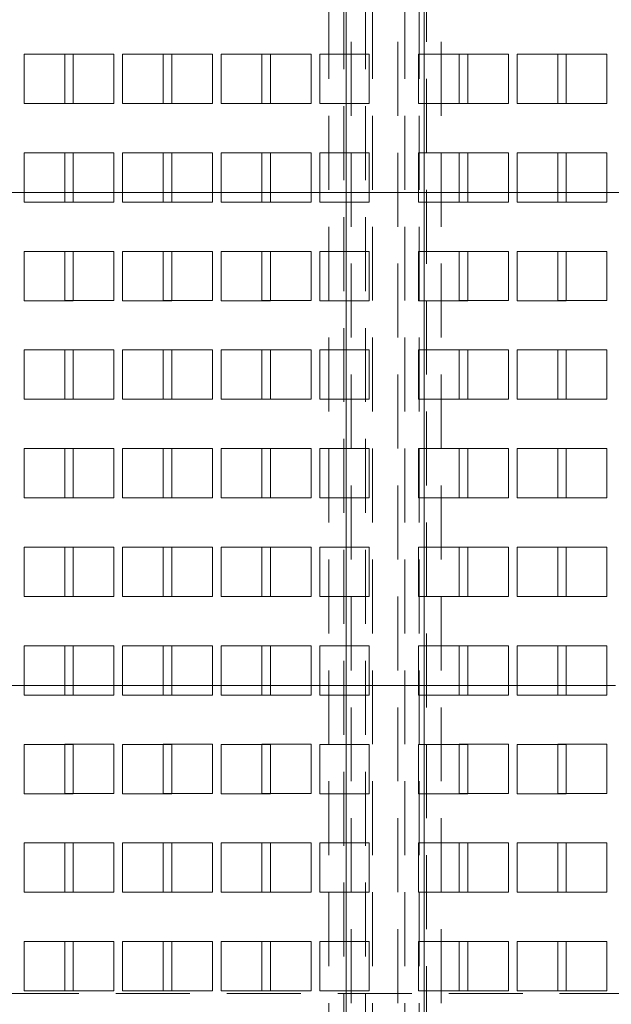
# Paper-space layout '2' of a CAD drawing. Header units: inches. Extents: x 1 to 109, y 1 to 85.
# Tile 88 of 134: x 92.35 to 94.35, y 14.71 to 18.04. Entities that reach past the tile are written whole.
import ezdxf

# ---------------------------------------------------------------- set-up
doc = ezdxf.new("R2010")
doc.units = ezdxf.units.IN
doc.header["$MEASUREMENT"] = 0
doc.linetypes.add('HIDDEN', pattern=[0.075, 0.05, -0.025])

psp = doc.layouts.new('2')

# ---------------------------------------------------------------- linework, layer by layer
at = {"color": 7, "linetype": 'HIDDEN', "lineweight": 0, "ltscale": 5}
for p, q in [((93.3938, 13.7176), (93.3938, 29.9676)), ((93.4519, 29.9676), (93.4519, 13.7176)), ((93.4685, 29.9676), (93.4685, 13.7176)), ((93.5412, 13.7176), (93.5412, 29.9676)), ((93.626, 29.9676), (93.626, 13.7176)), ((93.6497, 13.7176), (93.6497, 29.9676)), ((93.6987, 13.7176), (93.6987, 29.9676)), ((93.7153, 13.7176), (93.7153, 29.9676)), ((93.7734, 29.9676), (93.7734, 13.7176)), ((93.4436, 22.2499), (93.4436, 14.5924)), ((93.4519, 22.2499), (93.4519, 14.5924)), ((93.5175, 22.2499), (93.5175, 14.5924)), ((93.7153, 14.5924), (93.7153, 22.2499)), ((93.7236, 14.5924), (93.7236, 22.2499)), ((92.6669, 17.9259), (92.5003, 17.9259)), ((92.5003, 17.9259), (92.5003, 17.7592)), ((92.6669, 17.7592), (92.6669, 17.9259)), ((93.0003, 17.9259), (92.8336, 17.9259)), ((92.8336, 17.9259), (92.8336, 17.7592)), ((93.0003, 17.7592), (93.0003, 17.9259)), ((93.3336, 17.9259), (93.1669, 17.9259)), ((93.1669, 17.9259), (93.1669, 17.7592)), ((93.3336, 17.7592), (93.3336, 17.9259)), ((94.0003, 17.9259), (93.8336, 17.9259)), ((93.8336, 17.9259), (93.8336, 17.7592)), ((94.0003, 17.7592), (94.0003, 17.9259)), ((94.3336, 17.9259), (94.1669, 17.9259)), ((94.1669, 17.9259), (94.1669, 17.7592)), ((94.3336, 17.7592), (94.3336, 17.9259)), ((92.5003, 17.7592), (92.6669, 17.7592)), ((92.8336, 17.7592), (93.0003, 17.7592)), ((93.1669, 17.7592), (93.3336, 17.7592)), ((93.8336, 17.7592), (94.0003, 17.7592)), ((94.1669, 17.7592), (94.3336, 17.7592)), ((92.6669, 17.5926), (92.5003, 17.5926)), ((92.5003, 17.5926), (92.5003, 17.4259)), ((92.6669, 17.4259), (92.6669, 17.5926)), ((93.0003, 17.5926), (92.8336, 17.5926)), ((92.8336, 17.5926), (92.8336, 17.4259)), ((93.0003, 17.4259), (93.0003, 17.5926)), ((93.3336, 17.5926), (93.1669, 17.5926)), ((93.1669, 17.5926), (93.1669, 17.4259)), ((93.3336, 17.4259), (93.3336, 17.5926)), ((94.0003, 17.5926), (93.8336, 17.5926)), ((93.8336, 17.5926), (93.8336, 17.4259)), ((94.0003, 17.4259), (94.0003, 17.5926)), ((94.3336, 17.5926), (94.1669, 17.5926)), ((94.1669, 17.5926), (94.1669, 17.4259)), ((94.3336, 17.4259), (94.3336, 17.5926)), ((96.0486, 17.4582), (91.4653, 17.4582)), ((92.1961, 17.4582), (92.3628, 17.4582)), ((92.5294, 17.4582), (92.6961, 17.4582)), ((92.8628, 17.4582), (93.0294, 17.4582)), ((93.1961, 17.4582), (93.3628, 17.4582)), ((93.5294, 17.4582), (93.6961, 17.4582)), ((93.8628, 17.4582), (94.0294, 17.4582)), ((94.1961, 17.4582), (94.3628, 17.4582)), ((92.5003, 17.4259), (92.6669, 17.4259)), ((92.8336, 17.4259), (93.0003, 17.4259)), ((93.1669, 17.4259), (93.3336, 17.4259)), ((93.8336, 17.4259), (94.0003, 17.4259)), ((94.1669, 17.4259), (94.3336, 17.4259)), ((92.6669, 17.2592), (92.5003, 17.2592)), ((92.5003, 17.2592), (92.5003, 17.0926)), ((92.6669, 17.0926), (92.6669, 17.2592)), ((93.0003, 17.2592), (92.8336, 17.2592)), ((92.8336, 17.2592), (92.8336, 17.0926)), ((93.0003, 17.0926), (93.0003, 17.2592)), ((93.3336, 17.2592), (93.1669, 17.2592)), ((93.1669, 17.2592), (93.1669, 17.0926)), ((93.3336, 17.0926), (93.3336, 17.2592)), ((94.0003, 17.2592), (93.8336, 17.2592)), ((93.8336, 17.2592), (93.8336, 17.0926)), ((94.0003, 17.0926), (94.0003, 17.2592)), ((94.3336, 17.2592), (94.1669, 17.2592)), ((94.1669, 17.2592), (94.1669, 17.0926)), ((94.3336, 17.0926), (94.3336, 17.2592)), ((92.5003, 17.0926), (92.6669, 17.0926)), ((92.8336, 17.0926), (93.0003, 17.0926)), ((93.1669, 17.0926), (93.3336, 17.0926)), ((93.8336, 17.0926), (94.0003, 17.0926)), ((94.1669, 17.0926), (94.3336, 17.0926)), ((92.6669, 16.9259), (92.5003, 16.9259)), ((92.5003, 16.9259), (92.5003, 16.7592)), ((92.6669, 16.7592), (92.6669, 16.9259)), ((93.0003, 16.9259), (92.8336, 16.9259)), ((92.8336, 16.9259), (92.8336, 16.7592)), ((93.0003, 16.7592), (93.0003, 16.9259)), ((93.3336, 16.9259), (93.1669, 16.9259)), ((93.1669, 16.9259), (93.1669, 16.7592)), ((93.3336, 16.7592), (93.3336, 16.9259)), ((94.0003, 16.9259), (93.8336, 16.9259)), ((93.8336, 16.9259), (93.8336, 16.7592)), ((94.0003, 16.7592), (94.0003, 16.9259)), ((94.3336, 16.9259), (94.1669, 16.9259)), ((94.1669, 16.9259), (94.1669, 16.7592)), ((94.3336, 16.7592), (94.3336, 16.9259)), ((92.5003, 16.7592), (92.6669, 16.7592)), ((92.8336, 16.7592), (93.0003, 16.7592)), ((93.1669, 16.7592), (93.3336, 16.7592)), ((93.8336, 16.7592), (94.0003, 16.7592)), ((94.1669, 16.7592), (94.3336, 16.7592)), ((92.6669, 16.5926), (92.5003, 16.5926)), ((92.5003, 16.5926), (92.5003, 16.4259)), ((92.6669, 16.4259), (92.6669, 16.5926)), ((93.0003, 16.5926), (92.8336, 16.5926)), ((92.8336, 16.5926), (92.8336, 16.4259)), ((93.0003, 16.4259), (93.0003, 16.5926)), ((93.3336, 16.5926), (93.1669, 16.5926)), ((93.1669, 16.5926), (93.1669, 16.4259)), ((93.3336, 16.4259), (93.3336, 16.5926)), ((94.0003, 16.5926), (93.8336, 16.5926)), ((93.8336, 16.5926), (93.8336, 16.4259)), ((94.0003, 16.4259), (94.0003, 16.5926)), ((94.3336, 16.5926), (94.1669, 16.5926)), ((94.1669, 16.5926), (94.1669, 16.4259)), ((94.3336, 16.4259), (94.3336, 16.5926)), ((92.5003, 16.4259), (92.6669, 16.4259)), ((92.8336, 16.4259), (93.0003, 16.4259)), ((93.1669, 16.4259), (93.3336, 16.4259)), ((93.8336, 16.4259), (94.0003, 16.4259)), ((94.1669, 16.4259), (94.3336, 16.4259)), ((92.6669, 16.2592), (92.5003, 16.2592)), ((92.5003, 16.2592), (92.5003, 16.0926)), ((92.6669, 16.0926), (92.6669, 16.2592)), ((93.0003, 16.2592), (92.8336, 16.2592)), ((92.8336, 16.2592), (92.8336, 16.0926)), ((93.0003, 16.0926), (93.0003, 16.2592)), ((93.3336, 16.2592), (93.1669, 16.2592)), ((93.1669, 16.2592), (93.1669, 16.0926)), ((93.3336, 16.0926), (93.3336, 16.2592)), ((94.0003, 16.2592), (93.8336, 16.2592)), ((93.8336, 16.2592), (93.8336, 16.0926)), ((94.0003, 16.0926), (94.0003, 16.2592)), ((94.3336, 16.2592), (94.1669, 16.2592)), ((94.1669, 16.2592), (94.1669, 16.0926)), ((94.3336, 16.0926), (94.3336, 16.2592)), ((92.5003, 16.0926), (92.6669, 16.0926)), ((92.8336, 16.0926), (93.0003, 16.0926)), ((93.1669, 16.0926), (93.3336, 16.0926)), ((93.8336, 16.0926), (94.0003, 16.0926)), ((94.1669, 16.0926), (94.3336, 16.0926)), ((92.6669, 15.9259), (92.5003, 15.9259)), ((92.5003, 15.9259), (92.5003, 15.7592)), ((92.6669, 15.7592), (92.6669, 15.9259)), ((93.0003, 15.9259), (92.8336, 15.9259)), ((92.8336, 15.9259), (92.8336, 15.7592)), ((93.0003, 15.7592), (93.0003, 15.9259)), ((93.3336, 15.9259), (93.1669, 15.9259)), ((93.1669, 15.9259), (93.1669, 15.7592)), ((93.3336, 15.7592), (93.3336, 15.9259)), ((94.0003, 15.9259), (93.8336, 15.9259)), ((93.8336, 15.9259), (93.8336, 15.7592)), ((94.0003, 15.7592), (94.0003, 15.9259)), ((94.3336, 15.9259), (94.1669, 15.9259)), ((94.1669, 15.9259), (94.1669, 15.7592)), ((94.3336, 15.7592), (94.3336, 15.9259)), ((92.3628, 15.7916), (92.1961, 15.7916)), ((92.6961, 15.7916), (92.5294, 15.7916)), ((93.0294, 15.7916), (92.8628, 15.7916)), ((93.3628, 15.7916), (93.1961, 15.7916)), ((93.6961, 15.7916), (93.5294, 15.7916)), ((94.0294, 15.7916), (93.8628, 15.7916)), ((94.3628, 15.7916), (94.1961, 15.7916)), ((92.5003, 15.7592), (92.6669, 15.7592)), ((92.8336, 15.7592), (93.0003, 15.7592)), ((93.1669, 15.7592), (93.3336, 15.7592)), ((93.8336, 15.7592), (94.0003, 15.7592)), ((94.1669, 15.7592), (94.3336, 15.7592)), ((92.6669, 15.5926), (92.5003, 15.5926)), ((92.5003, 15.5926), (92.5003, 15.4259)), ((92.6669, 15.4259), (92.6669, 15.5926)), ((93.0003, 15.5926), (92.8336, 15.5926)), ((92.8336, 15.5926), (92.8336, 15.4259)), ((93.0003, 15.4259), (93.0003, 15.5926)), ((93.3336, 15.5926), (93.1669, 15.5926)), ((93.1669, 15.5926), (93.1669, 15.4259)), ((93.3336, 15.4259), (93.3336, 15.5926)), ((94.0003, 15.5926), (93.8336, 15.5926)), ((93.8336, 15.5926), (93.8336, 15.4259)), ((94.0003, 15.4259), (94.0003, 15.5926)), ((94.3336, 15.5926), (94.1669, 15.5926)), ((94.1669, 15.5926), (94.1669, 15.4259)), ((94.3336, 15.4259), (94.3336, 15.5926)), ((92.5003, 15.4259), (92.6669, 15.4259)), ((92.8336, 15.4259), (93.0003, 15.4259)), ((93.1669, 15.4259), (93.3336, 15.4259)), ((93.8336, 15.4259), (94.0003, 15.4259)), ((94.1669, 15.4259), (94.3336, 15.4259)), ((92.6669, 15.2592), (92.5003, 15.2592)), ((92.5003, 15.2592), (92.5003, 15.0926)), ((92.6669, 15.0926), (92.6669, 15.2592)), ((93.0003, 15.2592), (92.8336, 15.2592)), ((92.8336, 15.2592), (92.8336, 15.0926)), ((93.0003, 15.0926), (93.0003, 15.2592)), ((93.3336, 15.2592), (93.1669, 15.2592)), ((93.1669, 15.2592), (93.1669, 15.0926)), ((93.3336, 15.0926), (93.3336, 15.2592)), ((94.0003, 15.2592), (93.8336, 15.2592)), ((93.8336, 15.2592), (93.8336, 15.0926)), ((94.0003, 15.0926), (94.0003, 15.2592)), ((94.3336, 15.2592), (94.1669, 15.2592)), ((94.1669, 15.2592), (94.1669, 15.0926)), ((94.3336, 15.0926), (94.3336, 15.2592)), ((92.5003, 15.0926), (92.6669, 15.0926)), ((92.8336, 15.0926), (93.0003, 15.0926)), ((93.1669, 15.0926), (93.3336, 15.0926)), ((93.8336, 15.0926), (94.0003, 15.0926)), ((94.1669, 15.0926), (94.3336, 15.0926)), ((92.6669, 14.9259), (92.5003, 14.9259)), ((92.5003, 14.9259), (92.5003, 14.7592)), ((92.6669, 14.7592), (92.6669, 14.9259)), ((93.0003, 14.9259), (92.8336, 14.9259)), ((92.8336, 14.9259), (92.8336, 14.7592)), ((93.0003, 14.7592), (93.0003, 14.9259)), ((93.3336, 14.9259), (93.1669, 14.9259)), ((93.1669, 14.9259), (93.1669, 14.7592)), ((93.3336, 14.7592), (93.3336, 14.9259)), ((94.0003, 14.9259), (93.8336, 14.9259)), ((93.8336, 14.9259), (93.8336, 14.7592)), ((94.0003, 14.7592), (94.0003, 14.9259)), ((94.3336, 14.9259), (94.1669, 14.9259)), ((94.1669, 14.9259), (94.1669, 14.7592)), ((94.3336, 14.7592), (94.3336, 14.9259)), ((90.4236, 14.7499), (96.9906, 14.7499)), ((92.5003, 14.7592), (92.6669, 14.7592)), ((92.8336, 14.7592), (93.0003, 14.7592)), ((93.1669, 14.7592), (93.3336, 14.7592)), ((93.8336, 14.7592), (94.0003, 14.7592)), ((94.1669, 14.7592), (94.3336, 14.7592))]:
    psp.add_line(p, q, dxfattribs=at)
at = {"color": 7, "linetype": 'Continuous', "lineweight": 15, "ltscale": 5}
for p, q in [((92.5294, 17.9257), (92.3628, 17.9257)), ((92.3628, 17.9257), (92.3628, 17.7591)), ((92.5294, 17.7591), (92.5294, 17.9257)), ((92.8628, 17.9257), (92.6961, 17.9257)), ((92.6961, 17.9257), (92.6961, 17.7591)), ((92.8628, 17.7591), (92.8628, 17.9257)), ((93.1961, 17.9257), (93.0294, 17.9257)), ((93.0294, 17.9257), (93.0294, 17.7591)), ((93.1961, 17.7591), (93.1961, 17.9257)), ((93.5294, 17.9257), (93.3628, 17.9257)), ((93.3628, 17.9257), (93.3628, 17.7591)), ((93.5294, 17.7591), (93.5294, 17.9257)), ((93.8628, 17.9257), (93.6961, 17.9257)), ((93.6961, 17.9257), (93.6961, 17.7591)), ((93.8628, 17.7591), (93.8628, 17.9257)), ((94.1961, 17.9257), (94.0294, 17.9257)), ((94.0294, 17.9257), (94.0294, 17.7591)), ((94.1961, 17.7591), (94.1961, 17.9257)), ((92.3628, 17.7591), (92.5294, 17.7591)), ((92.6961, 17.7591), (92.8628, 17.7591)), ((93.0294, 17.7591), (93.1961, 17.7591)), ((93.3628, 17.7591), (93.5294, 17.7591)), ((93.6961, 17.7591), (93.8628, 17.7591)), ((94.0294, 17.7591), (94.1961, 17.7591)), ((92.5294, 17.5924), (92.3628, 17.5924)), ((92.3628, 17.5924), (92.3628, 17.4257)), ((92.5294, 17.4257), (92.5294, 17.5924)), ((92.8628, 17.5924), (92.6961, 17.5924)), ((92.6961, 17.5924), (92.6961, 17.4257)), ((92.8628, 17.4257), (92.8628, 17.5924)), ((93.1961, 17.5924), (93.0294, 17.5924)), ((93.0294, 17.5924), (93.0294, 17.4257)), ((93.1961, 17.4257), (93.1961, 17.5924)), ((93.5294, 17.5924), (93.3628, 17.5924)), ((93.3628, 17.5924), (93.3628, 17.4257)), ((93.5294, 17.4257), (93.5294, 17.5924)), ((93.8628, 17.5924), (93.6961, 17.5924)), ((93.6961, 17.5924), (93.6961, 17.4257)), ((93.8628, 17.4257), (93.8628, 17.5924)), ((94.1961, 17.5924), (94.0294, 17.5924)), ((94.0294, 17.5924), (94.0294, 17.4257)), ((94.1961, 17.4257), (94.1961, 17.5924)), ((92.3628, 17.4257), (92.5294, 17.4257)), ((92.6961, 17.4257), (92.8628, 17.4257)), ((93.0294, 17.4257), (93.1961, 17.4257)), ((93.3628, 17.4257), (93.5294, 17.4257)), ((93.6961, 17.4257), (93.8628, 17.4257)), ((94.0294, 17.4257), (94.1961, 17.4257)), ((92.5294, 17.2591), (92.3628, 17.2591)), ((92.3628, 17.2591), (92.3628, 17.0924)), ((92.5294, 17.0924), (92.5294, 17.2591)), ((92.8628, 17.2591), (92.6961, 17.2591)), ((92.6961, 17.2591), (92.6961, 17.0924)), ((92.8628, 17.0924), (92.8628, 17.2591)), ((93.1961, 17.2591), (93.0294, 17.2591)), ((93.0294, 17.2591), (93.0294, 17.0924)), ((93.1961, 17.0924), (93.1961, 17.2591)), ((93.5294, 17.2591), (93.3628, 17.2591)), ((93.3628, 17.2591), (93.3628, 17.0924)), ((93.5294, 17.0924), (93.5294, 17.2591)), ((93.8628, 17.2591), (93.6961, 17.2591)), ((93.6961, 17.2591), (93.6961, 17.0924)), ((93.8628, 17.0924), (93.8628, 17.2591)), ((94.1961, 17.2591), (94.0294, 17.2591)), ((94.0294, 17.2591), (94.0294, 17.0924)), ((94.1961, 17.0924), (94.1961, 17.2591)), ((92.3628, 17.0924), (92.5294, 17.0924)), ((92.6961, 17.0924), (92.8628, 17.0924)), ((93.0294, 17.0924), (93.1961, 17.0924)), ((93.3628, 17.0924), (93.5294, 17.0924)), ((93.6961, 17.0924), (93.8628, 17.0924)), ((94.0294, 17.0924), (94.1961, 17.0924)), ((92.5294, 16.9257), (92.3628, 16.9257)), ((92.3628, 16.9257), (92.3628, 16.7591)), ((92.5294, 16.7591), (92.5294, 16.9257)), ((92.8628, 16.9257), (92.6961, 16.9257)), ((92.6961, 16.9257), (92.6961, 16.7591)), ((92.8628, 16.7591), (92.8628, 16.9257)), ((93.1961, 16.9257), (93.0294, 16.9257)), ((93.0294, 16.9257), (93.0294, 16.7591)), ((93.1961, 16.7591), (93.1961, 16.9257)), ((93.5294, 16.9257), (93.3628, 16.9257)), ((93.3628, 16.9257), (93.3628, 16.7591)), ((93.5294, 16.7591), (93.5294, 16.9257)), ((93.8628, 16.9257), (93.6961, 16.9257)), ((93.6961, 16.9257), (93.6961, 16.7591)), ((93.8628, 16.7591), (93.8628, 16.9257)), ((94.1961, 16.9257), (94.0294, 16.9257)), ((94.0294, 16.9257), (94.0294, 16.7591)), ((94.1961, 16.7591), (94.1961, 16.9257)), ((92.3628, 16.7591), (92.5294, 16.7591)), ((92.6961, 16.7591), (92.8628, 16.7591)), ((93.0294, 16.7591), (93.1961, 16.7591)), ((93.3628, 16.7591), (93.5294, 16.7591)), ((93.6961, 16.7591), (93.8628, 16.7591)), ((94.0294, 16.7591), (94.1961, 16.7591)), ((92.5294, 16.5924), (92.3628, 16.5924)), ((92.3628, 16.5924), (92.3628, 16.4257)), ((92.5294, 16.4257), (92.5294, 16.5924)), ((92.8628, 16.5924), (92.6961, 16.5924)), ((92.6961, 16.5924), (92.6961, 16.4257)), ((92.8628, 16.4257), (92.8628, 16.5924)), ((93.1961, 16.5924), (93.0294, 16.5924)), ((93.0294, 16.5924), (93.0294, 16.4257)), ((93.1961, 16.4257), (93.1961, 16.5924)), ((93.5294, 16.5924), (93.3628, 16.5924)), ((93.3628, 16.5924), (93.3628, 16.4257)), ((93.5294, 16.4257), (93.5294, 16.5924)), ((93.8628, 16.5924), (93.6961, 16.5924)), ((93.6961, 16.5924), (93.6961, 16.4257)), ((93.8628, 16.4257), (93.8628, 16.5924)), ((94.1961, 16.5924), (94.0294, 16.5924)), ((94.0294, 16.5924), (94.0294, 16.4257)), ((94.1961, 16.4257), (94.1961, 16.5924)), ((92.3628, 16.4257), (92.5294, 16.4257)), ((92.6961, 16.4257), (92.8628, 16.4257)), ((93.0294, 16.4257), (93.1961, 16.4257)), ((93.3628, 16.4257), (93.5294, 16.4257)), ((93.6961, 16.4257), (93.8628, 16.4257)), ((94.0294, 16.4257), (94.1961, 16.4257)), ((92.5294, 16.2591), (92.3628, 16.2591)), ((92.3628, 16.2591), (92.3628, 16.0924)), ((92.5294, 16.0924), (92.5294, 16.2591)), ((92.8628, 16.2591), (92.6961, 16.2591)), ((92.6961, 16.2591), (92.6961, 16.0924)), ((92.8628, 16.0924), (92.8628, 16.2591)), ((93.1961, 16.2591), (93.0294, 16.2591)), ((93.0294, 16.2591), (93.0294, 16.0924)), ((93.1961, 16.0924), (93.1961, 16.2591)), ((93.5294, 16.2591), (93.3628, 16.2591)), ((93.3628, 16.2591), (93.3628, 16.0924)), ((93.5294, 16.0924), (93.5294, 16.2591)), ((93.8628, 16.2591), (93.6961, 16.2591)), ((93.6961, 16.2591), (93.6961, 16.0924)), ((93.8628, 16.0924), (93.8628, 16.2591)), ((94.1961, 16.2591), (94.0294, 16.2591)), ((94.0294, 16.2591), (94.0294, 16.0924)), ((94.1961, 16.0924), (94.1961, 16.2591)), ((92.3628, 16.0924), (92.5294, 16.0924)), ((92.6961, 16.0924), (92.8628, 16.0924)), ((93.0294, 16.0924), (93.1961, 16.0924)), ((93.3628, 16.0924), (93.5294, 16.0924)), ((93.6961, 16.0924), (93.8628, 16.0924)), ((94.0294, 16.0924), (94.1961, 16.0924)), ((92.5294, 15.9257), (92.3628, 15.9257)), ((92.3628, 15.9257), (92.3628, 15.7591)), ((92.5294, 15.7591), (92.5294, 15.9257)), ((92.8628, 15.9257), (92.6961, 15.9257)), ((92.6961, 15.9257), (92.6961, 15.7591)), ((92.8628, 15.7591), (92.8628, 15.9257)), ((93.1961, 15.9257), (93.0294, 15.9257)), ((93.0294, 15.9257), (93.0294, 15.7591)), ((93.1961, 15.7591), (93.1961, 15.9257)), ((93.5294, 15.9257), (93.3628, 15.9257)), ((93.3628, 15.9257), (93.3628, 15.7591)), ((93.5294, 15.7591), (93.5294, 15.9257)), ((93.8628, 15.9257), (93.6961, 15.9257)), ((93.6961, 15.9257), (93.6961, 15.7591)), ((93.8628, 15.7591), (93.8628, 15.9257)), ((94.1961, 15.9257), (94.0294, 15.9257)), ((94.0294, 15.9257), (94.0294, 15.7591)), ((94.1961, 15.7591), (94.1961, 15.9257)), ((92.5294, 15.7916), (92.3628, 15.7916)), ((92.8628, 15.7916), (92.6961, 15.7916)), ((93.1961, 15.7916), (93.0294, 15.7916)), ((93.5294, 15.7916), (93.3628, 15.7916)), ((93.8628, 15.7916), (93.6961, 15.7916)), ((94.1961, 15.7916), (94.0294, 15.7916)), ((92.3628, 15.7591), (92.5294, 15.7591)), ((92.6961, 15.7591), (92.8628, 15.7591)), ((93.0294, 15.7591), (93.1961, 15.7591)), ((93.3628, 15.7591), (93.5294, 15.7591)), ((93.6961, 15.7591), (93.8628, 15.7591)), ((94.0294, 15.7591), (94.1961, 15.7591)), ((92.5294, 15.5924), (92.3628, 15.5924)), ((92.3628, 15.5924), (92.3628, 15.4257)), ((92.5294, 15.4257), (92.5294, 15.5924)), ((92.8628, 15.5924), (92.6961, 15.5924)), ((92.6961, 15.5924), (92.6961, 15.4257)), ((92.8628, 15.4257), (92.8628, 15.5924)), ((93.1961, 15.5924), (93.0294, 15.5924)), ((93.0294, 15.5924), (93.0294, 15.4257)), ((93.1961, 15.4257), (93.1961, 15.5924)), ((93.5294, 15.5924), (93.3628, 15.5924)), ((93.3628, 15.5924), (93.3628, 15.4257)), ((93.5294, 15.4257), (93.5294, 15.5924)), ((93.8628, 15.5924), (93.6961, 15.5924)), ((93.6961, 15.5924), (93.6961, 15.4257)), ((93.8628, 15.4257), (93.8628, 15.5924)), ((94.1961, 15.5924), (94.0294, 15.5924)), ((94.0294, 15.5924), (94.0294, 15.4257)), ((94.1961, 15.4257), (94.1961, 15.5924)), ((92.3628, 15.4257), (92.5294, 15.4257)), ((92.6961, 15.4257), (92.8628, 15.4257)), ((93.0294, 15.4257), (93.1961, 15.4257)), ((93.3628, 15.4257), (93.5294, 15.4257)), ((93.6961, 15.4257), (93.8628, 15.4257)), ((94.0294, 15.4257), (94.1961, 15.4257)), ((92.5294, 15.2591), (92.3628, 15.2591)), ((92.3628, 15.2591), (92.3628, 15.0924)), ((92.5294, 15.0924), (92.5294, 15.2591)), ((92.8628, 15.2591), (92.6961, 15.2591)), ((92.6961, 15.2591), (92.6961, 15.0924)), ((92.8628, 15.0924), (92.8628, 15.2591)), ((93.1961, 15.2591), (93.0294, 15.2591)), ((93.0294, 15.2591), (93.0294, 15.0924)), ((93.1961, 15.0924), (93.1961, 15.2591)), ((93.5294, 15.2591), (93.3628, 15.2591)), ((93.3628, 15.2591), (93.3628, 15.0924)), ((93.5294, 15.0924), (93.5294, 15.2591)), ((93.8628, 15.2591), (93.6961, 15.2591)), ((93.6961, 15.2591), (93.6961, 15.0924)), ((93.8628, 15.0924), (93.8628, 15.2591)), ((94.1961, 15.2591), (94.0294, 15.2591)), ((94.0294, 15.2591), (94.0294, 15.0924)), ((94.1961, 15.0924), (94.1961, 15.2591)), ((92.3628, 15.0924), (92.5294, 15.0924)), ((92.6961, 15.0924), (92.8628, 15.0924)), ((93.0294, 15.0924), (93.1961, 15.0924)), ((93.3628, 15.0924), (93.5294, 15.0924)), ((93.6961, 15.0924), (93.8628, 15.0924)), ((94.0294, 15.0924), (94.1961, 15.0924)), ((92.5294, 14.9257), (92.3628, 14.9257)), ((92.3628, 14.9257), (92.3628, 14.7591)), ((92.5294, 14.7591), (92.5294, 14.9257)), ((92.8628, 14.9257), (92.6961, 14.9257)), ((92.6961, 14.9257), (92.6961, 14.7591)), ((92.8628, 14.7591), (92.8628, 14.9257)), ((93.1961, 14.9257), (93.0294, 14.9257)), ((93.0294, 14.9257), (93.0294, 14.7591)), ((93.1961, 14.7591), (93.1961, 14.9257)), ((93.5294, 14.9257), (93.3628, 14.9257)), ((93.3628, 14.9257), (93.3628, 14.7591)), ((93.5294, 14.7591), (93.5294, 14.9257)), ((93.8628, 14.9257), (93.6961, 14.9257)), ((93.6961, 14.9257), (93.6961, 14.7591)), ((93.8628, 14.7591), (93.8628, 14.9257)), ((94.1961, 14.9257), (94.0294, 14.9257)), ((94.0294, 14.9257), (94.0294, 14.7591)), ((94.1961, 14.7591), (94.1961, 14.9257)), ((92.3628, 14.7591), (92.5294, 14.7591)), ((92.6961, 14.7591), (92.8628, 14.7591)), ((93.0294, 14.7591), (93.1961, 14.7591)), ((93.3628, 14.7591), (93.5294, 14.7591)), ((93.6961, 14.7591), (93.8628, 14.7591)), ((94.0294, 14.7591), (94.1961, 14.7591))]:
    psp.add_line(p, q, dxfattribs=at)
at = {"color": 8, "linetype": 'Continuous', "lineweight": 15, "ltscale": 5}
for p, q in [((92.3628, 17.4582), (92.5294, 17.4582)), ((92.6961, 17.4582), (92.8628, 17.4582)), ((93.0294, 17.4582), (93.1961, 17.4582)), ((93.3628, 17.4582), (93.5294, 17.4582)), ((93.6961, 17.4582), (93.8628, 17.4582)), ((94.0294, 17.4582), (94.1961, 17.4582))]:
    psp.add_line(p, q, dxfattribs=at)

doc.saveas('drawing.dxf')
